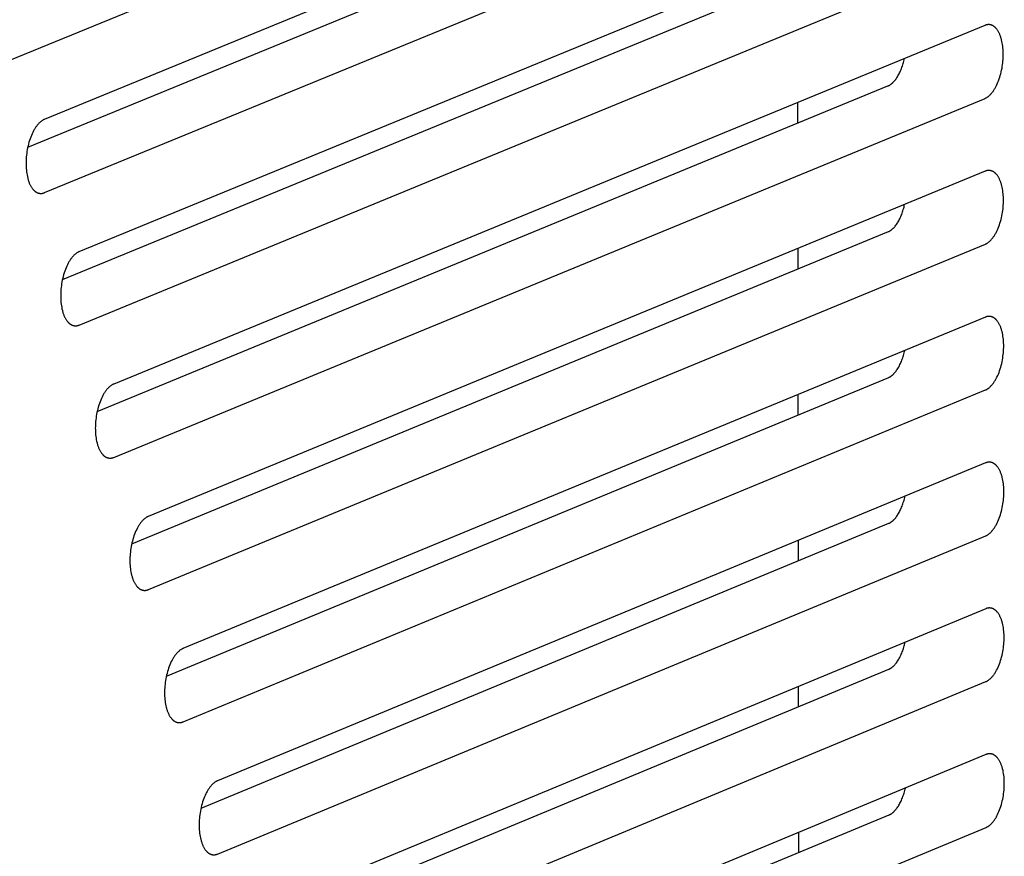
# Model space of a CAD drawing. Extents: x 11880 to 25577, y 6756 to 10446.
# Tile 76 of 87: x 23523 to 23547, y 7534 to 7554. Entities that reach past the tile are written whole.
import ezdxf

# ---------------------------------------------------------------- set-up
doc = ezdxf.new("R2010")
doc.units = 0
doc.header["$MEASUREMENT"] = 0
doc.layers.add('HAIRLINE', color=178, linetype='CONTINUOUS')

msp = doc.modelspace()

# ---------------------------------------------------------------- linework, layer by layer
at = {"layer": 'HAIRLINE'}
for p, q in [((23522.8, 7553.227), (23546.225, 7562.828)), ((23523.23, 7551.138), (23543.896, 7559.618)), ((23523.633, 7550.044), (23546.23, 7559.322)), ((23524.063, 7547.958), (23543.902, 7556.112)), ((23524.465, 7546.862), (23546.235, 7555.816)), ((23546.238, 7554.063), (23525.295, 7545.442)), ((23524.897, 7544.78), (23543.907, 7552.607)), ((23525.298, 7543.682), (23546.24, 7552.31)), ((23541.731, 7552.208), (23541.731, 7551.712)), ((23546.243, 7550.558), (23526.127, 7542.263)), ((23541.736, 7548.699), (23541.737, 7548.205)), ((23546.248, 7547.053), (23526.958, 7539.085)), ((23541.741, 7545.191), (23541.742, 7544.699)), ((23546.253, 7543.548), (23527.79, 7535.908)), ((23541.746, 7541.683), (23541.747, 7541.194)), ((23546.258, 7540.043), (23528.621, 7532.732)), ((23528.225, 7532.08), (23543.927, 7538.59)), ((23528.623, 7530.974), (23546.26, 7538.291)), ((23541.752, 7538.175), (23541.752, 7537.688)), ((23546.263, 7536.539), (23529.451, 7529.558)), ((23541.757, 7534.668), (23541.758, 7534.183))]:
    msp.add_line(p, q, dxfattribs=at)
for points in [[(23546.228, 7561.075), (23523.625, 7551.803), (23523.62, 7551.8), (23523.615, 7551.798), (23523.61, 7551.796), (23523.605, 7551.793), (23523.6, 7551.791), (23523.59, 7551.785), (23523.58, 7551.779), (23523.569, 7551.772), (23523.559, 7551.765), (23523.549, 7551.757), (23523.539, 7551.749), (23523.528, 7551.74), (23523.518, 7551.731), (23523.508, 7551.721), (23523.497, 7551.71), (23523.487, 7551.699), (23523.477, 7551.688), (23523.467, 7551.676), (23523.456, 7551.663), (23523.446, 7551.65), (23523.436, 7551.637), (23523.426, 7551.623), (23523.416, 7551.608), (23523.406, 7551.593), (23523.397, 7551.578), (23523.387, 7551.562), (23523.378, 7551.545), (23523.369, 7551.528), (23523.351, 7551.493), (23523.333, 7551.456), (23523.317, 7551.418), (23523.301, 7551.379), (23523.286, 7551.338), (23523.272, 7551.296), (23523.259, 7551.254), (23523.247, 7551.211), (23523.237, 7551.167), (23523.227, 7551.123), (23523.218, 7551.079), (23523.211, 7551.035), (23523.205, 7550.992), (23523.199, 7550.948), (23523.195, 7550.906), (23523.192, 7550.864), (23523.189, 7550.822), (23523.188, 7550.782), (23523.188, 7550.742), (23523.188, 7550.703), (23523.19, 7550.664), (23523.192, 7550.625), (23523.196, 7550.585), (23523.2, 7550.546), (23523.205, 7550.507), (23523.212, 7550.469), (23523.22, 7550.431), (23523.228, 7550.394), (23523.233, 7550.376), (23523.238, 7550.358), (23523.243, 7550.341), (23523.249, 7550.324), (23523.255, 7550.307), (23523.261, 7550.29), (23523.267, 7550.274), (23523.274, 7550.258), (23523.281, 7550.243), (23523.288, 7550.228), (23523.295, 7550.214), (23523.303, 7550.2), (23523.311, 7550.186), (23523.319, 7550.173), (23523.327, 7550.16), (23523.335, 7550.148), (23523.344, 7550.137), (23523.353, 7550.126), (23523.357, 7550.121), (23523.362, 7550.116), (23523.366, 7550.111), (23523.371, 7550.106), (23523.376, 7550.101), (23523.38, 7550.096), (23523.385, 7550.092), (23523.39, 7550.088), (23523.395, 7550.084), (23523.399, 7550.08), (23523.404, 7550.076), (23523.409, 7550.072), (23523.414, 7550.068), (23523.419, 7550.065), (23523.424, 7550.062), (23523.429, 7550.059), (23523.434, 7550.056), (23523.439, 7550.053), (23523.444, 7550.05), (23523.449, 7550.047), (23523.454, 7550.045), (23523.459, 7550.043), (23523.464, 7550.041), (23523.469, 7550.039), (23523.474, 7550.037), (23523.48, 7550.035), (23523.485, 7550.034), (23523.49, 7550.032), (23523.495, 7550.031), (23523.5, 7550.03), (23523.505, 7550.029), (23523.511, 7550.028), (23523.516, 7550.027), (23523.521, 7550.026), (23523.526, 7550.026), (23523.531, 7550.026), (23523.536, 7550.025), (23523.542, 7550.025), (23523.547, 7550.025), (23523.552, 7550.025), (23523.557, 7550.026), (23523.562, 7550.026), (23523.567, 7550.027), (23523.572, 7550.027), (23523.578, 7550.028), (23523.583, 7550.029), (23523.588, 7550.03), (23523.593, 7550.031), (23523.598, 7550.032), (23523.603, 7550.034), (23523.608, 7550.035), (23523.613, 7550.037), (23523.618, 7550.038), (23523.623, 7550.04), (23523.628, 7550.042), (23523.633, 7550.044)], [(23546.233, 7557.569), (23524.457, 7548.621), (23524.452, 7548.618), (23524.447, 7548.616), (23524.443, 7548.614), (23524.438, 7548.611), (23524.433, 7548.608), (23524.422, 7548.603), (23524.412, 7548.597), (23524.402, 7548.59), (23524.392, 7548.583), (23524.382, 7548.575), (23524.371, 7548.567), (23524.361, 7548.558), (23524.351, 7548.548), (23524.34, 7548.539), (23524.33, 7548.528), (23524.32, 7548.517), (23524.31, 7548.506), (23524.299, 7548.494), (23524.289, 7548.481), (23524.279, 7548.468), (23524.269, 7548.455), (23524.259, 7548.441), (23524.249, 7548.426), (23524.239, 7548.411), (23524.23, 7548.396), (23524.22, 7548.38), (23524.211, 7548.363), (23524.201, 7548.346), (23524.183, 7548.311), (23524.166, 7548.274), (23524.149, 7548.236), (23524.134, 7548.197), (23524.119, 7548.156), (23524.105, 7548.114), (23524.092, 7548.072), (23524.08, 7548.029), (23524.07, 7547.985), (23524.06, 7547.941), (23524.051, 7547.897), (23524.044, 7547.853), (23524.037, 7547.81), (23524.032, 7547.766), (23524.028, 7547.724), (23524.025, 7547.681), (23524.022, 7547.64), (23524.021, 7547.6), (23524.021, 7547.56), (23524.021, 7547.521), (23524.023, 7547.482), (23524.025, 7547.443), (23524.028, 7547.403), (23524.033, 7547.364), (23524.038, 7547.325), (23524.045, 7547.287), (23524.052, 7547.249), (23524.061, 7547.212), (23524.066, 7547.194), (23524.071, 7547.176), (23524.076, 7547.159), (23524.082, 7547.142), (23524.088, 7547.125), (23524.094, 7547.108), (23524.1, 7547.092), (23524.107, 7547.076), (23524.114, 7547.061), (23524.121, 7547.046), (23524.128, 7547.032), (23524.136, 7547.018), (23524.144, 7547.004), (23524.152, 7546.991), (23524.16, 7546.979), (23524.168, 7546.967), (23524.177, 7546.955), (23524.186, 7546.944), (23524.19, 7546.939), (23524.195, 7546.934), (23524.199, 7546.929), (23524.204, 7546.924), (23524.208, 7546.919), (23524.213, 7546.915), (23524.218, 7546.91), (23524.223, 7546.906), (23524.227, 7546.902), (23524.232, 7546.898), (23524.237, 7546.894), (23524.242, 7546.89), (23524.247, 7546.887), (23524.252, 7546.883), (23524.257, 7546.88), (23524.262, 7546.877), (23524.267, 7546.874), (23524.272, 7546.871), (23524.277, 7546.868), (23524.282, 7546.866), (23524.287, 7546.863), (23524.292, 7546.861), (23524.297, 7546.859), (23524.302, 7546.857), (23524.307, 7546.855), (23524.312, 7546.853), (23524.317, 7546.852), (23524.323, 7546.85), (23524.328, 7546.849), (23524.333, 7546.848), (23524.338, 7546.847), (23524.343, 7546.846), (23524.348, 7546.845), (23524.354, 7546.845), (23524.359, 7546.844), (23524.364, 7546.844), (23524.369, 7546.844), (23524.374, 7546.844), (23524.379, 7546.844), (23524.385, 7546.844), (23524.39, 7546.844), (23524.395, 7546.844), (23524.4, 7546.845), (23524.405, 7546.846), (23524.41, 7546.846), (23524.415, 7546.847), (23524.42, 7546.848), (23524.425, 7546.849), (23524.43, 7546.851), (23524.436, 7546.852), (23524.441, 7546.853), (23524.446, 7546.855), (23524.45, 7546.857), (23524.455, 7546.858), (23524.46, 7546.86), (23524.465, 7546.862)], [(23546.24, 7552.31), (23546.245, 7552.313), (23546.25, 7552.315), (23546.255, 7552.317), (23546.26, 7552.319), (23546.265, 7552.322), (23546.27, 7552.325), (23546.28, 7552.33), (23546.29, 7552.336), (23546.3, 7552.343), (23546.31, 7552.35), (23546.32, 7552.358), (23546.33, 7552.366), (23546.341, 7552.375), (23546.351, 7552.384), (23546.361, 7552.394), (23546.371, 7552.404), (23546.381, 7552.415), (23546.392, 7552.427), (23546.402, 7552.439), (23546.412, 7552.451), (23546.422, 7552.464), (23546.432, 7552.477), (23546.442, 7552.491), (23546.452, 7552.506), (23546.461, 7552.521), (23546.471, 7552.536), (23546.48, 7552.552), (23546.49, 7552.569), (23546.499, 7552.586), (23546.517, 7552.62), (23546.534, 7552.657), (23546.55, 7552.695), (23546.566, 7552.734), (23546.581, 7552.775), (23546.594, 7552.816), (23546.607, 7552.859), (23546.619, 7552.902), (23546.63, 7552.945), (23546.639, 7552.989), (23546.648, 7553.032), (23546.655, 7553.076), (23546.661, 7553.12), (23546.667, 7553.163), (23546.671, 7553.205), (23546.674, 7553.247), (23546.676, 7553.288), (23546.678, 7553.328), (23546.678, 7553.368), (23546.678, 7553.407), (23546.676, 7553.446), (23546.674, 7553.485), (23546.67, 7553.524), (23546.666, 7553.563), (23546.661, 7553.602), (23546.654, 7553.64), (23546.647, 7553.678), (23546.638, 7553.714), (23546.633, 7553.732), (23546.628, 7553.75), (23546.623, 7553.767), (23546.618, 7553.784), (23546.612, 7553.801), (23546.606, 7553.818), (23546.599, 7553.834), (23546.593, 7553.849), (23546.586, 7553.865), (23546.579, 7553.88), (23546.572, 7553.894), (23546.564, 7553.908), (23546.556, 7553.921), (23546.549, 7553.934), (23546.54, 7553.947), (23546.532, 7553.959), (23546.523, 7553.97), (23546.515, 7553.981), (23546.51, 7553.986), (23546.506, 7553.992), (23546.501, 7553.997), (23546.497, 7554.001), (23546.492, 7554.006), (23546.488, 7554.011), (23546.483, 7554.015), (23546.478, 7554.019), (23546.473, 7554.023), (23546.469, 7554.027), (23546.464, 7554.031), (23546.459, 7554.035), (23546.454, 7554.039), (23546.449, 7554.042), (23546.444, 7554.045), (23546.44, 7554.048), (23546.435, 7554.051), (23546.43, 7554.054), (23546.425, 7554.057), (23546.42, 7554.059), (23546.415, 7554.062), (23546.41, 7554.064), (23546.404, 7554.066), (23546.399, 7554.068), (23546.394, 7554.07), (23546.389, 7554.072), (23546.384, 7554.073), (23546.379, 7554.075), (23546.374, 7554.076), (23546.369, 7554.077), (23546.364, 7554.078), (23546.359, 7554.079), (23546.353, 7554.08), (23546.348, 7554.081), (23546.343, 7554.081), (23546.338, 7554.081), (23546.333, 7554.082), (23546.328, 7554.082), (23546.323, 7554.082), (23546.318, 7554.081), (23546.313, 7554.081), (23546.307, 7554.081), (23546.302, 7554.08), (23546.297, 7554.08), (23546.292, 7554.079), (23546.287, 7554.078), (23546.282, 7554.077), (23546.277, 7554.076), (23546.272, 7554.075), (23546.267, 7554.073), (23546.262, 7554.072), (23546.257, 7554.07), (23546.252, 7554.069), (23546.247, 7554.067), (23546.243, 7554.065), (23546.238, 7554.063)], [(23543.907, 7552.607), (23543.914, 7552.61), (23543.92, 7552.613), (23543.927, 7552.617), (23543.934, 7552.62), (23543.941, 7552.624), (23543.948, 7552.628), (23543.956, 7552.633), (23543.963, 7552.638), (23543.97, 7552.642), (23543.977, 7552.648), (23543.984, 7552.653), (23543.991, 7552.659), (23543.999, 7552.664), (23544.006, 7552.671), (23544.013, 7552.677), (23544.02, 7552.684), (23544.027, 7552.691), (23544.035, 7552.698), (23544.042, 7552.705), (23544.049, 7552.713), (23544.063, 7552.73), (23544.078, 7552.747), (23544.092, 7552.765), (23544.106, 7552.785), (23544.12, 7552.805), (23544.133, 7552.826), (23544.147, 7552.849), (23544.16, 7552.872), (23544.173, 7552.896), (23544.185, 7552.921), (23544.197, 7552.947), (23544.209, 7552.973), (23544.22, 7553), (23544.231, 7553.028), (23544.242, 7553.056), (23544.252, 7553.085), (23544.261, 7553.115), (23544.271, 7553.144), (23544.279, 7553.175), (23544.287, 7553.205), (23544.295, 7553.236), (23544.302, 7553.266)], [(23526.13, 7540.503), (23546.25, 7548.807), (23546.255, 7548.809), (23546.26, 7548.812), (23546.265, 7548.814), (23546.27, 7548.817), (23546.275, 7548.819), (23546.285, 7548.825), (23546.295, 7548.831), (23546.305, 7548.838), (23546.315, 7548.845), (23546.325, 7548.853), (23546.335, 7548.861), (23546.346, 7548.87), (23546.356, 7548.879), (23546.366, 7548.889), (23546.376, 7548.899), (23546.386, 7548.91), (23546.397, 7548.922), (23546.407, 7548.933), (23546.417, 7548.946), (23546.427, 7548.959), (23546.437, 7548.972), (23546.447, 7548.986), (23546.457, 7549.001), (23546.466, 7549.016), (23546.476, 7549.031), (23546.485, 7549.047), (23546.495, 7549.064), (23546.504, 7549.08), (23546.522, 7549.115), (23546.539, 7549.152), (23546.555, 7549.19), (23546.571, 7549.229), (23546.586, 7549.27), (23546.599, 7549.311), (23546.612, 7549.354), (23546.624, 7549.397), (23546.635, 7549.44), (23546.644, 7549.484), (23546.653, 7549.527), (23546.66, 7549.571), (23546.666, 7549.615), (23546.672, 7549.658), (23546.676, 7549.7), (23546.679, 7549.742), (23546.681, 7549.783), (23546.683, 7549.823), (23546.683, 7549.863), (23546.683, 7549.902), (23546.681, 7549.941), (23546.679, 7549.98), (23546.675, 7550.019), (23546.671, 7550.058), (23546.666, 7550.097), (23546.659, 7550.135), (23546.652, 7550.172), (23546.643, 7550.209), (23546.638, 7550.227), (23546.633, 7550.245), (23546.628, 7550.262), (23546.623, 7550.279), (23546.617, 7550.296), (23546.611, 7550.313), (23546.604, 7550.329), (23546.598, 7550.344), (23546.591, 7550.36), (23546.584, 7550.374), (23546.577, 7550.389), (23546.569, 7550.403), (23546.562, 7550.416), (23546.554, 7550.429), (23546.545, 7550.442), (23546.537, 7550.454), (23546.528, 7550.465), (23546.52, 7550.476), (23546.515, 7550.481), (23546.511, 7550.486), (23546.506, 7550.491), (23546.502, 7550.496), (23546.497, 7550.501), (23546.493, 7550.505), (23546.488, 7550.51), (23546.483, 7550.514), (23546.478, 7550.518), (23546.474, 7550.522), (23546.469, 7550.526), (23546.464, 7550.53), (23546.459, 7550.533), (23546.454, 7550.537), (23546.449, 7550.54), (23546.445, 7550.543), (23546.44, 7550.546), (23546.435, 7550.549), (23546.43, 7550.552), (23546.425, 7550.554), (23546.42, 7550.557), (23546.415, 7550.559), (23546.41, 7550.561), (23546.404, 7550.563), (23546.399, 7550.565), (23546.394, 7550.567), (23546.389, 7550.568), (23546.384, 7550.57), (23546.379, 7550.571), (23546.374, 7550.572), (23546.369, 7550.573), (23546.364, 7550.574), (23546.358, 7550.575), (23546.353, 7550.575), (23546.348, 7550.576), (23546.343, 7550.576), (23546.338, 7550.576), (23546.333, 7550.576), (23546.328, 7550.576), (23546.323, 7550.576), (23546.318, 7550.576), (23546.312, 7550.575), (23546.307, 7550.575), (23546.302, 7550.574), (23546.297, 7550.574), (23546.292, 7550.573), (23546.287, 7550.572), (23546.282, 7550.571), (23546.277, 7550.569), (23546.272, 7550.568), (23546.267, 7550.567), (23546.262, 7550.565), (23546.257, 7550.563), (23546.252, 7550.562), (23546.248, 7550.56), (23546.243, 7550.558)], [(23525.729, 7541.603), (23543.919, 7549.106), (23543.926, 7549.109), (23543.933, 7549.112), (23543.939, 7549.116), (23543.946, 7549.12), (23543.954, 7549.124), (23543.961, 7549.128), (23543.968, 7549.133), (23543.975, 7549.138), (23543.982, 7549.143), (23543.989, 7549.148), (23543.996, 7549.154), (23544.003, 7549.16), (23544.011, 7549.166), (23544.018, 7549.172), (23544.025, 7549.179), (23544.032, 7549.186), (23544.039, 7549.193), (23544.047, 7549.2), (23544.054, 7549.208), (23544.068, 7549.224), (23544.082, 7549.242), (23544.096, 7549.26), (23544.11, 7549.279), (23544.124, 7549.3), (23544.138, 7549.321), (23544.151, 7549.343), (23544.164, 7549.366), (23544.177, 7549.39), (23544.19, 7549.415), (23544.202, 7549.441), (23544.213, 7549.467), (23544.225, 7549.494), (23544.236, 7549.522), (23544.246, 7549.55), (23544.256, 7549.579), (23544.266, 7549.608), (23544.275, 7549.638), (23544.284, 7549.668), (23544.292, 7549.698), (23544.299, 7549.729), (23544.306, 7549.759)], [(23526.961, 7537.325), (23546.255, 7545.302), (23546.26, 7545.305), (23546.265, 7545.307), (23546.27, 7545.309), (23546.275, 7545.312), (23546.28, 7545.314), (23546.29, 7545.32), (23546.3, 7545.326), (23546.31, 7545.333), (23546.32, 7545.34), (23546.33, 7545.348), (23546.34, 7545.356), (23546.351, 7545.365), (23546.361, 7545.374), (23546.371, 7545.384), (23546.381, 7545.394), (23546.391, 7545.405), (23546.402, 7545.417), (23546.412, 7545.429), (23546.422, 7545.441), (23546.432, 7545.454), (23546.442, 7545.468), (23546.452, 7545.482), (23546.462, 7545.496), (23546.471, 7545.511), (23546.481, 7545.526), (23546.49, 7545.542), (23546.5, 7545.559), (23546.509, 7545.576), (23546.527, 7545.611), (23546.544, 7545.647), (23546.56, 7545.685), (23546.576, 7545.725), (23546.591, 7545.765), (23546.604, 7545.807), (23546.617, 7545.849), (23546.629, 7545.892), (23546.64, 7545.935), (23546.649, 7545.979), (23546.658, 7546.023), (23546.665, 7546.066), (23546.671, 7546.11), (23546.677, 7546.153), (23546.681, 7546.195), (23546.684, 7546.237), (23546.686, 7546.278), (23546.688, 7546.319), (23546.688, 7546.358), (23546.688, 7546.397), (23546.686, 7546.436), (23546.684, 7546.475), (23546.68, 7546.514), (23546.676, 7546.553), (23546.671, 7546.592), (23546.664, 7546.63), (23546.657, 7546.668), (23546.648, 7546.704), (23546.643, 7546.722), (23546.638, 7546.74), (23546.633, 7546.757), (23546.628, 7546.775), (23546.622, 7546.791), (23546.616, 7546.808), (23546.61, 7546.824), (23546.603, 7546.84), (23546.596, 7546.855), (23546.589, 7546.87), (23546.582, 7546.884), (23546.574, 7546.898), (23546.567, 7546.911), (23546.559, 7546.924), (23546.55, 7546.937), (23546.542, 7546.949), (23546.534, 7546.96), (23546.525, 7546.971), (23546.52, 7546.976), (23546.516, 7546.981), (23546.511, 7546.986), (23546.507, 7546.991), (23546.502, 7546.996), (23546.498, 7547), (23546.493, 7547.005), (23546.488, 7547.009), (23546.484, 7547.013), (23546.479, 7547.017), (23546.474, 7547.021), (23546.469, 7547.025), (23546.464, 7547.028), (23546.459, 7547.032), (23546.454, 7547.035), (23546.45, 7547.038), (23546.445, 7547.041), (23546.44, 7547.044), (23546.435, 7547.047), (23546.43, 7547.049), (23546.425, 7547.052), (23546.42, 7547.054), (23546.415, 7547.056), (23546.409, 7547.058), (23546.404, 7547.06), (23546.399, 7547.062), (23546.394, 7547.063), (23546.389, 7547.064), (23546.384, 7547.066), (23546.379, 7547.067), (23546.374, 7547.068), (23546.369, 7547.069), (23546.364, 7547.07), (23546.358, 7547.07), (23546.353, 7547.071), (23546.348, 7547.071), (23546.343, 7547.071), (23546.338, 7547.071), (23546.333, 7547.071), (23546.328, 7547.071), (23546.323, 7547.071), (23546.318, 7547.07), (23546.312, 7547.07), (23546.307, 7547.069), (23546.302, 7547.068), (23546.297, 7547.068), (23546.292, 7547.067), (23546.287, 7547.065), (23546.282, 7547.064), (23546.277, 7547.063), (23546.272, 7547.061), (23546.267, 7547.06), (23546.262, 7547.058), (23546.258, 7547.057), (23546.253, 7547.055), (23546.248, 7547.053)], [(23526.562, 7538.427), (23543.924, 7545.601), (23543.931, 7545.604), (23543.938, 7545.608), (23543.945, 7545.611), (23543.952, 7545.615), (23543.959, 7545.619), (23543.966, 7545.624), (23543.973, 7545.628), (23543.98, 7545.633), (23543.987, 7545.638), (23543.994, 7545.644), (23544.001, 7545.649), (23544.008, 7545.655), (23544.015, 7545.661), (23544.023, 7545.668), (23544.03, 7545.674), (23544.037, 7545.681), (23544.044, 7545.688), (23544.051, 7545.696), (23544.059, 7545.703), (23544.073, 7545.72), (23544.087, 7545.737), (23544.101, 7545.755), (23544.115, 7545.774), (23544.129, 7545.795), (23544.142, 7545.816), (23544.156, 7545.838), (23544.169, 7545.861), (23544.182, 7545.885), (23544.194, 7545.91), (23544.206, 7545.935), (23544.218, 7545.961), (23544.229, 7545.988), (23544.24, 7546.016), (23544.251, 7546.044), (23544.261, 7546.073), (23544.27, 7546.102), (23544.28, 7546.132), (23544.288, 7546.161), (23544.296, 7546.192), (23544.304, 7546.222), (23544.311, 7546.253)], [(23525.295, 7545.442), (23525.29, 7545.44), (23525.285, 7545.438), (23525.28, 7545.435), (23525.275, 7545.433), (23525.27, 7545.43), (23525.265, 7545.428), (23525.255, 7545.422), (23525.245, 7545.416), (23525.235, 7545.409), (23525.224, 7545.402), (23525.214, 7545.394), (23525.204, 7545.386), (23525.193, 7545.377), (23525.183, 7545.368), (23525.173, 7545.358), (23525.163, 7545.347), (23525.152, 7545.336), (23525.142, 7545.325), (23525.132, 7545.313), (23525.122, 7545.301), (23525.111, 7545.288), (23525.101, 7545.274), (23525.091, 7545.26), (23525.081, 7545.245), (23525.072, 7545.23), (23525.062, 7545.215), (23525.053, 7545.199), (23525.043, 7545.182), (23525.034, 7545.165), (23525.016, 7545.13), (23524.998, 7545.093), (23524.982, 7545.055), (23524.966, 7545.016), (23524.951, 7544.975), (23524.937, 7544.933), (23524.925, 7544.891), (23524.913, 7544.848), (23524.902, 7544.804), (23524.892, 7544.76), (23524.884, 7544.716), (23524.876, 7544.672), (23524.87, 7544.629), (23524.865, 7544.585), (23524.86, 7544.543), (23524.857, 7544.501), (23524.855, 7544.459), (23524.854, 7544.419), (23524.853, 7544.38), (23524.854, 7544.34), (23524.855, 7544.301), (23524.858, 7544.262), (23524.861, 7544.222), (23524.865, 7544.183), (23524.871, 7544.144), (23524.877, 7544.106), (23524.885, 7544.068), (23524.894, 7544.032), (23524.898, 7544.013), (23524.903, 7543.996), (23524.909, 7543.978), (23524.914, 7543.961), (23524.92, 7543.944), (23524.926, 7543.928), (23524.933, 7543.912), (23524.939, 7543.896), (23524.946, 7543.881), (23524.953, 7543.866), (23524.961, 7543.851), (23524.968, 7543.837), (23524.976, 7543.824), (23524.984, 7543.811), (23524.992, 7543.798), (23525.001, 7543.786), (23525.009, 7543.775), (23525.018, 7543.764), (23525.023, 7543.758), (23525.027, 7543.753), (23525.032, 7543.748), (23525.036, 7543.743), (23525.041, 7543.739), (23525.046, 7543.734), (23525.05, 7543.73), (23525.055, 7543.726), (23525.06, 7543.721), (23525.065, 7543.717), (23525.069, 7543.714), (23525.074, 7543.71), (23525.079, 7543.706), (23525.084, 7543.703), (23525.089, 7543.7), (23525.094, 7543.696), (23525.099, 7543.693), (23525.104, 7543.691), (23525.109, 7543.688), (23525.114, 7543.685), (23525.119, 7543.683), (23525.124, 7543.681), (23525.129, 7543.679), (23525.134, 7543.677), (23525.14, 7543.675), (23525.145, 7543.673), (23525.15, 7543.671), (23525.155, 7543.67), (23525.16, 7543.669), (23525.165, 7543.668), (23525.171, 7543.667), (23525.176, 7543.666), (23525.181, 7543.665), (23525.186, 7543.664), (23525.191, 7543.664), (23525.196, 7543.663), (23525.202, 7543.663), (23525.207, 7543.663), (23525.212, 7543.663), (23525.217, 7543.663), (23525.222, 7543.664), (23525.227, 7543.664), (23525.232, 7543.665), (23525.237, 7543.665), (23525.243, 7543.666), (23525.248, 7543.667), (23525.253, 7543.668), (23525.258, 7543.669), (23525.263, 7543.67), (23525.268, 7543.672), (23525.273, 7543.673), (23525.278, 7543.675), (23525.283, 7543.676), (23525.288, 7543.678), (23525.293, 7543.68), (23525.298, 7543.682)], [(23527.793, 7534.149), (23546.26, 7541.798), (23546.265, 7541.8), (23546.27, 7541.802), (23546.275, 7541.805), (23546.28, 7541.807), (23546.285, 7541.81), (23546.295, 7541.815), (23546.305, 7541.822), (23546.315, 7541.828), (23546.325, 7541.836), (23546.335, 7541.843), (23546.345, 7541.852), (23546.356, 7541.86), (23546.366, 7541.87), (23546.376, 7541.879), (23546.386, 7541.89), (23546.397, 7541.901), (23546.407, 7541.912), (23546.417, 7541.924), (23546.427, 7541.937), (23546.437, 7541.949), (23546.447, 7541.963), (23546.457, 7541.977), (23546.467, 7541.991), (23546.476, 7542.006), (23546.486, 7542.022), (23546.495, 7542.038), (23546.505, 7542.054), (23546.514, 7542.071), (23546.532, 7542.106), (23546.549, 7542.143), (23546.565, 7542.181), (23546.581, 7542.22), (23546.596, 7542.261), (23546.609, 7542.302), (23546.622, 7542.344), (23546.634, 7542.387), (23546.645, 7542.431), (23546.654, 7542.474), (23546.663, 7542.518), (23546.67, 7542.562), (23546.676, 7542.605), (23546.682, 7542.648), (23546.686, 7542.691), (23546.689, 7542.733), (23546.691, 7542.774), (23546.693, 7542.814), (23546.693, 7542.853), (23546.693, 7542.892), (23546.691, 7542.931), (23546.689, 7542.971), (23546.686, 7543.01), (23546.681, 7543.049), (23546.676, 7543.088), (23546.669, 7543.126), (23546.662, 7543.163), (23546.653, 7543.2), (23546.648, 7543.218), (23546.643, 7543.236), (23546.638, 7543.253), (23546.633, 7543.27), (23546.627, 7543.287), (23546.621, 7543.303), (23546.615, 7543.319), (23546.608, 7543.335), (23546.601, 7543.35), (23546.594, 7543.365), (23546.587, 7543.379), (23546.579, 7543.393), (23546.572, 7543.407), (23546.564, 7543.42), (23546.555, 7543.432), (23546.547, 7543.444), (23546.539, 7543.456), (23546.53, 7543.466), (23546.525, 7543.472), (23546.521, 7543.477), (23546.516, 7543.482), (23546.512, 7543.487), (23546.507, 7543.491), (23546.503, 7543.496), (23546.498, 7543.5), (23546.493, 7543.505), (23546.489, 7543.509), (23546.484, 7543.513), (23546.479, 7543.516), (23546.474, 7543.52), (23546.469, 7543.524), (23546.464, 7543.527), (23546.46, 7543.53), (23546.455, 7543.533), (23546.45, 7543.536), (23546.445, 7543.539), (23546.44, 7543.542), (23546.435, 7543.545), (23546.43, 7543.547), (23546.425, 7543.549), (23546.42, 7543.551), (23546.415, 7543.553), (23546.409, 7543.555), (23546.404, 7543.557), (23546.399, 7543.558), (23546.394, 7543.56), (23546.389, 7543.561), (23546.384, 7543.562), (23546.379, 7543.563), (23546.374, 7543.564), (23546.369, 7543.565), (23546.363, 7543.565), (23546.358, 7543.566), (23546.353, 7543.566), (23546.348, 7543.566), (23546.343, 7543.567), (23546.338, 7543.567), (23546.333, 7543.566), (23546.328, 7543.566), (23546.323, 7543.566), (23546.317, 7543.565), (23546.312, 7543.564), (23546.307, 7543.564), (23546.302, 7543.563), (23546.297, 7543.562), (23546.292, 7543.561), (23546.287, 7543.559), (23546.282, 7543.558), (23546.277, 7543.557), (23546.272, 7543.555), (23546.267, 7543.553), (23546.263, 7543.552), (23546.258, 7543.55), (23546.253, 7543.548)], [(23527.394, 7535.253), (23543.929, 7542.097), (23543.936, 7542.1), (23543.943, 7542.103), (23543.95, 7542.107), (23543.957, 7542.111), (23543.964, 7542.115), (23543.971, 7542.119), (23543.978, 7542.124), (23543.985, 7542.129), (23543.992, 7542.134), (23543.999, 7542.139), (23544.006, 7542.145), (23544.013, 7542.151), (23544.02, 7542.157), (23544.028, 7542.163), (23544.035, 7542.17), (23544.042, 7542.177), (23544.049, 7542.184), (23544.056, 7542.191), (23544.063, 7542.199), (23544.078, 7542.215), (23544.092, 7542.232), (23544.106, 7542.25), (23544.12, 7542.27), (23544.133, 7542.29), (23544.147, 7542.311), (23544.16, 7542.333), (23544.173, 7542.356), (23544.186, 7542.38), (23544.199, 7542.404), (23544.211, 7542.43), (23544.222, 7542.456), (23544.234, 7542.483), (23544.245, 7542.51), (23544.255, 7542.538), (23544.265, 7542.567), (23544.275, 7542.596), (23544.284, 7542.625), (23544.293, 7542.655), (23544.301, 7542.685), (23544.308, 7542.716), (23544.315, 7542.746)], [(23526.127, 7542.263), (23526.122, 7542.261), (23526.117, 7542.258), (23526.112, 7542.256), (23526.107, 7542.254), (23526.102, 7542.251), (23526.097, 7542.248), (23526.087, 7542.243), (23526.077, 7542.236), (23526.067, 7542.23), (23526.056, 7542.222), (23526.046, 7542.215), (23526.036, 7542.206), (23526.026, 7542.198), (23526.015, 7542.188), (23526.005, 7542.178), (23525.995, 7542.168), (23525.984, 7542.157), (23525.974, 7542.146), (23525.964, 7542.134), (23525.954, 7542.121), (23525.943, 7542.108), (23525.933, 7542.094), (23525.923, 7542.08), (23525.914, 7542.066), (23525.904, 7542.051), (23525.894, 7542.035), (23525.885, 7542.019), (23525.875, 7542.003), (23525.866, 7541.986), (23525.848, 7541.951), (23525.831, 7541.914), (23525.814, 7541.876), (23525.798, 7541.836), (23525.783, 7541.796), (23525.77, 7541.754), (23525.757, 7541.711), (23525.745, 7541.668), (23525.734, 7541.625), (23525.725, 7541.581), (23525.716, 7541.537), (23525.708, 7541.493), (23525.702, 7541.449), (23525.697, 7541.406), (23525.693, 7541.363), (23525.689, 7541.321), (23525.687, 7541.28), (23525.686, 7541.24), (23525.685, 7541.2), (23525.686, 7541.161), (23525.687, 7541.122), (23525.69, 7541.082), (23525.693, 7541.043), (23525.697, 7541.004), (23525.703, 7540.965), (23525.709, 7540.927), (23525.717, 7540.889), (23525.726, 7540.852), (23525.731, 7540.834), (23525.736, 7540.816), (23525.741, 7540.799), (23525.746, 7540.782), (23525.752, 7540.765), (23525.758, 7540.748), (23525.765, 7540.732), (23525.771, 7540.717), (23525.778, 7540.701), (23525.785, 7540.686), (23525.793, 7540.672), (23525.8, 7540.658), (23525.808, 7540.644), (23525.816, 7540.631), (23525.824, 7540.619), (23525.833, 7540.607), (23525.841, 7540.596), (23525.85, 7540.585), (23525.855, 7540.579), (23525.859, 7540.574), (23525.864, 7540.569), (23525.868, 7540.564), (23525.873, 7540.56), (23525.878, 7540.555), (23525.882, 7540.551), (23525.887, 7540.546), (23525.892, 7540.542), (23525.897, 7540.538), (23525.902, 7540.534), (23525.906, 7540.531), (23525.911, 7540.527), (23525.916, 7540.524), (23525.921, 7540.52), (23525.926, 7540.517), (23525.931, 7540.514), (23525.936, 7540.512), (23525.941, 7540.509), (23525.946, 7540.506), (23525.951, 7540.504), (23525.956, 7540.502), (23525.961, 7540.499), (23525.967, 7540.497), (23525.972, 7540.496), (23525.977, 7540.494), (23525.982, 7540.492), (23525.987, 7540.491), (23525.992, 7540.49), (23525.997, 7540.489), (23526.003, 7540.488), (23526.008, 7540.487), (23526.013, 7540.486), (23526.018, 7540.485), (23526.023, 7540.485), (23526.028, 7540.484), (23526.034, 7540.484), (23526.039, 7540.484), (23526.044, 7540.484), (23526.049, 7540.484), (23526.054, 7540.485), (23526.059, 7540.485), (23526.064, 7540.486), (23526.07, 7540.486), (23526.075, 7540.487), (23526.08, 7540.488), (23526.085, 7540.489), (23526.09, 7540.49), (23526.095, 7540.491), (23526.1, 7540.493), (23526.105, 7540.494), (23526.11, 7540.496), (23526.115, 7540.497), (23526.12, 7540.499), (23526.125, 7540.501), (23526.13, 7540.503)], [(23546.26, 7538.291), (23546.265, 7538.293), (23546.27, 7538.296), (23546.275, 7538.298), (23546.28, 7538.3), (23546.285, 7538.303), (23546.29, 7538.305), (23546.3, 7538.311), (23546.31, 7538.317), (23546.32, 7538.324), (23546.33, 7538.331), (23546.34, 7538.339), (23546.35, 7538.347), (23546.361, 7538.356), (23546.371, 7538.365), (23546.381, 7538.375), (23546.391, 7538.386), (23546.402, 7538.396), (23546.412, 7538.408), (23546.422, 7538.42), (23546.432, 7538.432), (23546.442, 7538.445), (23546.452, 7538.459), (23546.462, 7538.473), (23546.472, 7538.487), (23546.481, 7538.502), (23546.491, 7538.518), (23546.5, 7538.534), (23546.51, 7538.55), (23546.519, 7538.567), (23546.537, 7538.602), (23546.554, 7538.639), (23546.57, 7538.677), (23546.586, 7538.716), (23546.601, 7538.756), (23546.614, 7538.798), (23546.627, 7538.84), (23546.639, 7538.883), (23546.65, 7538.927), (23546.659, 7538.97), (23546.668, 7539.014), (23546.675, 7539.058), (23546.681, 7539.101), (23546.687, 7539.144), (23546.691, 7539.187), (23546.694, 7539.229), (23546.696, 7539.27), (23546.698, 7539.31), (23546.698, 7539.349), (23546.698, 7539.388), (23546.696, 7539.427), (23546.694, 7539.467), (23546.691, 7539.506), (23546.686, 7539.545), (23546.681, 7539.583), (23546.674, 7539.622), (23546.667, 7539.659), (23546.658, 7539.696), (23546.653, 7539.714), (23546.648, 7539.731), (23546.643, 7539.749), (23546.638, 7539.766), (23546.632, 7539.783), (23546.626, 7539.799), (23546.62, 7539.815), (23546.613, 7539.831), (23546.606, 7539.846), (23546.599, 7539.861), (23546.592, 7539.875), (23546.584, 7539.889), (23546.577, 7539.903), (23546.569, 7539.915), (23546.56, 7539.928), (23546.552, 7539.94), (23546.544, 7539.951), (23546.535, 7539.962), (23546.53, 7539.967), (23546.526, 7539.972), (23546.521, 7539.977), (23546.517, 7539.982), (23546.512, 7539.987), (23546.508, 7539.992), (23546.503, 7539.996), (23546.498, 7540), (23546.494, 7540.004), (23546.489, 7540.008), (23546.484, 7540.012), (23546.479, 7540.016), (23546.474, 7540.019), (23546.469, 7540.023), (23546.465, 7540.026), (23546.46, 7540.029), (23546.455, 7540.032), (23546.45, 7540.035), (23546.445, 7540.038), (23546.44, 7540.04), (23546.435, 7540.043), (23546.43, 7540.045), (23546.425, 7540.047), (23546.42, 7540.049), (23546.414, 7540.051), (23546.409, 7540.052), (23546.404, 7540.054), (23546.399, 7540.055), (23546.394, 7540.057), (23546.389, 7540.058), (23546.384, 7540.059), (23546.379, 7540.06), (23546.374, 7540.06), (23546.368, 7540.061), (23546.363, 7540.061), (23546.358, 7540.062), (23546.353, 7540.062), (23546.348, 7540.062), (23546.343, 7540.062), (23546.338, 7540.062), (23546.333, 7540.062), (23546.328, 7540.061), (23546.323, 7540.061), (23546.317, 7540.06), (23546.312, 7540.059), (23546.307, 7540.058), (23546.302, 7540.057), (23546.297, 7540.056), (23546.292, 7540.055), (23546.287, 7540.054), (23546.282, 7540.052), (23546.277, 7540.051), (23546.273, 7540.049), (23546.268, 7540.047), (23546.263, 7540.045), (23546.258, 7540.043)], [(23526.958, 7539.085), (23526.953, 7539.082), (23526.948, 7539.08), (23526.944, 7539.078), (23526.939, 7539.076), (23526.934, 7539.073), (23526.929, 7539.07), (23526.919, 7539.065), (23526.908, 7539.058), (23526.898, 7539.052), (23526.888, 7539.044), (23526.878, 7539.037), (23526.868, 7539.028), (23526.857, 7539.019), (23526.847, 7539.01), (23526.837, 7539), (23526.826, 7538.99), (23526.816, 7538.979), (23526.806, 7538.967), (23526.795, 7538.955), (23526.785, 7538.943), (23526.775, 7538.93), (23526.765, 7538.916), (23526.755, 7538.902), (23526.745, 7538.888), (23526.736, 7538.873), (23526.726, 7538.857), (23526.716, 7538.841), (23526.707, 7538.825), (23526.698, 7538.808), (23526.68, 7538.773), (23526.662, 7538.736), (23526.646, 7538.698), (23526.63, 7538.658), (23526.615, 7538.617), (23526.601, 7538.576), (23526.589, 7538.533), (23526.577, 7538.49), (23526.566, 7538.447), (23526.556, 7538.403), (23526.548, 7538.359), (23526.54, 7538.315), (23526.534, 7538.271), (23526.529, 7538.228), (23526.524, 7538.185), (23526.521, 7538.143), (23526.519, 7538.102), (23526.518, 7538.061), (23526.517, 7538.022), (23526.518, 7537.983), (23526.519, 7537.944), (23526.522, 7537.904), (23526.525, 7537.865), (23526.529, 7537.826), (23526.535, 7537.787), (23526.541, 7537.749), (23526.549, 7537.711), (23526.558, 7537.674), (23526.562, 7537.656), (23526.567, 7537.638), (23526.573, 7537.621), (23526.578, 7537.604), (23526.584, 7537.587), (23526.59, 7537.571), (23526.597, 7537.554), (23526.603, 7537.539), (23526.61, 7537.523), (23526.617, 7537.509), (23526.624, 7537.494), (23526.632, 7537.48), (23526.64, 7537.467), (23526.648, 7537.454), (23526.656, 7537.441), (23526.665, 7537.429), (23526.673, 7537.418), (23526.682, 7537.407), (23526.686, 7537.402), (23526.691, 7537.396), (23526.696, 7537.391), (23526.7, 7537.387), (23526.705, 7537.382), (23526.709, 7537.377), (23526.714, 7537.373), (23526.719, 7537.369), (23526.724, 7537.365), (23526.728, 7537.361), (23526.733, 7537.357), (23526.738, 7537.353), (23526.743, 7537.349), (23526.748, 7537.346), (23526.753, 7537.343), (23526.758, 7537.34), (23526.763, 7537.337), (23526.768, 7537.334), (23526.773, 7537.331), (23526.778, 7537.329), (23526.783, 7537.326), (23526.788, 7537.324), (23526.793, 7537.322), (23526.798, 7537.32), (23526.803, 7537.318), (23526.808, 7537.316), (23526.814, 7537.315), (23526.819, 7537.313), (23526.824, 7537.312), (23526.829, 7537.311), (23526.834, 7537.31), (23526.839, 7537.309), (23526.845, 7537.308), (23526.85, 7537.308), (23526.855, 7537.307), (23526.86, 7537.307), (23526.865, 7537.307), (23526.87, 7537.307), (23526.876, 7537.307), (23526.881, 7537.307), (23526.886, 7537.307), (23526.891, 7537.307), (23526.896, 7537.308), (23526.901, 7537.309), (23526.906, 7537.309), (23526.911, 7537.31), (23526.916, 7537.311), (23526.921, 7537.312), (23526.926, 7537.314), (23526.932, 7537.315), (23526.937, 7537.317), (23526.942, 7537.318), (23526.946, 7537.32), (23526.951, 7537.322), (23526.956, 7537.323), (23526.961, 7537.325)], [(23543.927, 7538.59), (23543.934, 7538.593), (23543.941, 7538.596), (23543.948, 7538.6), (23543.955, 7538.603), (23543.962, 7538.607), (23543.969, 7538.611), (23543.976, 7538.615), (23543.983, 7538.62), (23543.99, 7538.625), (23543.997, 7538.63), (23544.004, 7538.635), (23544.011, 7538.641), (23544.018, 7538.647), (23544.025, 7538.653), (23544.032, 7538.659), (23544.04, 7538.666), (23544.047, 7538.673), (23544.054, 7538.68), (23544.061, 7538.687), (23544.068, 7538.695), (23544.082, 7538.711), (23544.096, 7538.728), (23544.11, 7538.746), (23544.124, 7538.765), (23544.138, 7538.785), (23544.152, 7538.806), (23544.165, 7538.828), (23544.178, 7538.851), (23544.191, 7538.875), (23544.203, 7538.899), (23544.215, 7538.925), (23544.227, 7538.951), (23544.238, 7538.978), (23544.249, 7539.005), (23544.26, 7539.033), (23544.27, 7539.061), (23544.279, 7539.09), (23544.289, 7539.12), (23544.297, 7539.149), (23544.305, 7539.179), (23544.313, 7539.21), (23544.32, 7539.24)], [(23529.454, 7527.801), (23546.27, 7534.789), (23546.275, 7534.791), (23546.28, 7534.794), (23546.285, 7534.796), (23546.29, 7534.799), (23546.295, 7534.801), (23546.305, 7534.807), (23546.315, 7534.813), (23546.325, 7534.82), (23546.335, 7534.827), (23546.345, 7534.835), (23546.355, 7534.843), (23546.366, 7534.852), (23546.376, 7534.861), (23546.386, 7534.871), (23546.396, 7534.882), (23546.407, 7534.893), (23546.417, 7534.904), (23546.427, 7534.916), (23546.437, 7534.928), (23546.447, 7534.941), (23546.457, 7534.955), (23546.467, 7534.969), (23546.477, 7534.983), (23546.486, 7534.998), (23546.496, 7535.014), (23546.505, 7535.03), (23546.515, 7535.046), (23546.524, 7535.063), (23546.542, 7535.098), (23546.559, 7535.135), (23546.575, 7535.173), (23546.591, 7535.212), (23546.606, 7535.253), (23546.619, 7535.294), (23546.632, 7535.337), (23546.644, 7535.379), (23546.655, 7535.423), (23546.664, 7535.467), (23546.673, 7535.51), (23546.68, 7535.554), (23546.687, 7535.598), (23546.692, 7535.641), (23546.696, 7535.683), (23546.699, 7535.725), (23546.701, 7535.766), (23546.703, 7535.806), (23546.703, 7535.846), (23546.703, 7535.884), (23546.701, 7535.924), (23546.699, 7535.963), (23546.696, 7536.002), (23546.691, 7536.041), (23546.686, 7536.08), (23546.679, 7536.118), (23546.672, 7536.155), (23546.663, 7536.192), (23546.658, 7536.21), (23546.654, 7536.228), (23546.648, 7536.245), (23546.643, 7536.262), (23546.637, 7536.279), (23546.631, 7536.295), (23546.625, 7536.311), (23546.618, 7536.327), (23546.611, 7536.342), (23546.604, 7536.357), (23546.597, 7536.371), (23546.589, 7536.385), (23546.582, 7536.399), (23546.574, 7536.412), (23546.566, 7536.424), (23546.557, 7536.436), (23546.549, 7536.447), (23546.54, 7536.458), (23546.535, 7536.463), (23546.531, 7536.469), (23546.526, 7536.473), (23546.522, 7536.478), (23546.517, 7536.483), (23546.513, 7536.488), (23546.508, 7536.492), (23546.503, 7536.496), (23546.499, 7536.5), (23546.494, 7536.504), (23546.489, 7536.508), (23546.484, 7536.512), (23546.479, 7536.515), (23546.474, 7536.519), (23546.47, 7536.522), (23546.465, 7536.525), (23546.46, 7536.528), (23546.455, 7536.531), (23546.45, 7536.534), (23546.445, 7536.536), (23546.44, 7536.538), (23546.435, 7536.541), (23546.43, 7536.543), (23546.425, 7536.545), (23546.42, 7536.547), (23546.414, 7536.548), (23546.409, 7536.55), (23546.404, 7536.551), (23546.399, 7536.553), (23546.394, 7536.554), (23546.389, 7536.555), (23546.384, 7536.556), (23546.379, 7536.556), (23546.373, 7536.557), (23546.368, 7536.557), (23546.363, 7536.558), (23546.358, 7536.558), (23546.353, 7536.558), (23546.348, 7536.558), (23546.343, 7536.558), (23546.338, 7536.557), (23546.333, 7536.557), (23546.328, 7536.557), (23546.322, 7536.556), (23546.317, 7536.555), (23546.312, 7536.554), (23546.307, 7536.553), (23546.302, 7536.552), (23546.297, 7536.551), (23546.292, 7536.549), (23546.287, 7536.548), (23546.282, 7536.546), (23546.278, 7536.545), (23546.273, 7536.543), (23546.268, 7536.541), (23546.263, 7536.539)], [(23527.79, 7535.908), (23527.785, 7535.906), (23527.78, 7535.904), (23527.775, 7535.901), (23527.77, 7535.899), (23527.765, 7535.896), (23527.76, 7535.894), (23527.75, 7535.888), (23527.74, 7535.882), (23527.73, 7535.875), (23527.719, 7535.868), (23527.709, 7535.86), (23527.699, 7535.852), (23527.689, 7535.843), (23527.678, 7535.833), (23527.668, 7535.824), (23527.658, 7535.813), (23527.647, 7535.802), (23527.637, 7535.791), (23527.627, 7535.779), (23527.617, 7535.766), (23527.607, 7535.753), (23527.597, 7535.74), (23527.587, 7535.726), (23527.577, 7535.711), (23527.567, 7535.696), (23527.557, 7535.68), (23527.548, 7535.664), (23527.538, 7535.648), (23527.529, 7535.631), (23527.511, 7535.596), (23527.494, 7535.559), (23527.477, 7535.521), (23527.462, 7535.481), (23527.447, 7535.441), (23527.433, 7535.399), (23527.42, 7535.356), (23527.408, 7535.313), (23527.397, 7535.27), (23527.388, 7535.226), (23527.379, 7535.182), (23527.372, 7535.138), (23527.365, 7535.094), (23527.36, 7535.051), (23527.356, 7535.008), (23527.353, 7534.966), (23527.35, 7534.925), (23527.349, 7534.885), (23527.349, 7534.845), (23527.349, 7534.806), (23527.351, 7534.767), (23527.353, 7534.728), (23527.356, 7534.688), (23527.361, 7534.649), (23527.366, 7534.61), (23527.373, 7534.572), (23527.38, 7534.534), (23527.389, 7534.498), (23527.394, 7534.48), (23527.399, 7534.462), (23527.404, 7534.444), (23527.41, 7534.427), (23527.415, 7534.41), (23527.422, 7534.394), (23527.428, 7534.378), (23527.435, 7534.362), (23527.441, 7534.347), (23527.449, 7534.332), (23527.456, 7534.318), (23527.463, 7534.304), (23527.471, 7534.29), (23527.479, 7534.277), (23527.488, 7534.265), (23527.496, 7534.253), (23527.505, 7534.241), (23527.513, 7534.23), (23527.518, 7534.225), (23527.522, 7534.22), (23527.527, 7534.215), (23527.531, 7534.21), (23527.536, 7534.205), (23527.541, 7534.201), (23527.545, 7534.196), (23527.55, 7534.192), (23527.555, 7534.188), (23527.56, 7534.184), (23527.565, 7534.18), (23527.569, 7534.177), (23527.574, 7534.173), (23527.579, 7534.17), (23527.584, 7534.166), (23527.589, 7534.163), (23527.594, 7534.16), (23527.599, 7534.157), (23527.604, 7534.155), (23527.609, 7534.152), (23527.614, 7534.15), (23527.619, 7534.148), (23527.624, 7534.145), (23527.63, 7534.143), (23527.635, 7534.142), (23527.64, 7534.14), (23527.645, 7534.138), (23527.65, 7534.137), (23527.655, 7534.136), (23527.66, 7534.135), (23527.666, 7534.134), (23527.671, 7534.133), (23527.676, 7534.132), (23527.681, 7534.131), (23527.686, 7534.131), (23527.691, 7534.131), (23527.697, 7534.13), (23527.702, 7534.13), (23527.707, 7534.13), (23527.712, 7534.13), (23527.717, 7534.131), (23527.722, 7534.131), (23527.727, 7534.132), (23527.732, 7534.132), (23527.738, 7534.133), (23527.743, 7534.134), (23527.748, 7534.135), (23527.753, 7534.136), (23527.758, 7534.137), (23527.763, 7534.139), (23527.768, 7534.14), (23527.773, 7534.142), (23527.778, 7534.144), (23527.783, 7534.145), (23527.788, 7534.147), (23527.793, 7534.149)], [(23529.057, 7528.908), (23543.939, 7535.089), (23543.946, 7535.093), (23543.953, 7535.096), (23543.96, 7535.1), (23543.967, 7535.103), (23543.974, 7535.108), (23543.981, 7535.112), (23543.988, 7535.116), (23543.995, 7535.121), (23544.002, 7535.126), (23544.009, 7535.132), (23544.016, 7535.137), (23544.023, 7535.143), (23544.03, 7535.149), (23544.037, 7535.155), (23544.044, 7535.162), (23544.052, 7535.169), (23544.059, 7535.176), (23544.066, 7535.183), (23544.073, 7535.191), (23544.087, 7535.207), (23544.101, 7535.224), (23544.115, 7535.242), (23544.129, 7535.261), (23544.143, 7535.281), (23544.156, 7535.302), (23544.169, 7535.324), (23544.182, 7535.347), (23544.195, 7535.37), (23544.208, 7535.395), (23544.22, 7535.42), (23544.231, 7535.446), (23544.243, 7535.473), (23544.254, 7535.5), (23544.264, 7535.528), (23544.274, 7535.556), (23544.284, 7535.585), (23544.293, 7535.614), (23544.302, 7535.644), (23544.31, 7535.674), (23544.317, 7535.704), (23544.325, 7535.734)]]:
    msp.add_lwpolyline(points, dxfattribs=at)

doc.saveas('drawing.dxf')
